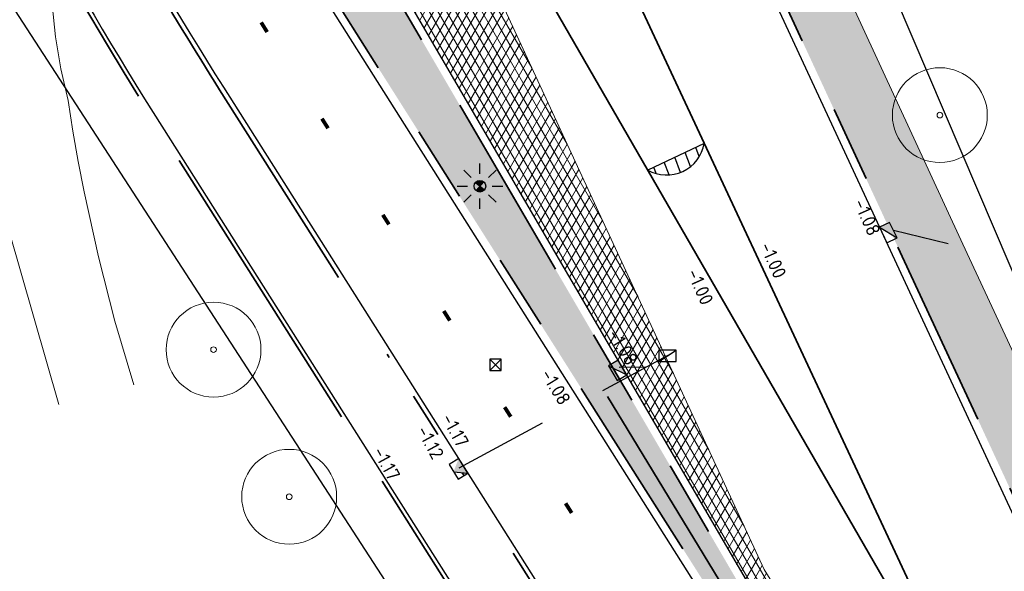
# Model space of a CAD drawing. Header units: metres. Extents: x -1 to 222837, y -2 to 853657.
# Tile 177 of 224: x 111156 to 111182, y 426691 to 426705. Entities that reach past the tile are written whole.
import ezdxf
from ezdxf.enums import TextEntityAlignment as Align

# ---------------------------------------------------------------- set-up
doc = ezdxf.new("R2010")
doc.units = ezdxf.units.M
doc.header["$XCLIPFRAME"] = 0
for name, pattern in [('RI-HWA_KOLKAANSLUITING', [4.3, 2.5, -1.8]), ('VH-AMSTELBAND', [30, 16, -4, 0, -2, 2, -2, 0, -4]), ('VH-OPSLUITBAND_100X200', [16, 8, -2, 4, -2]), ('VH-TROTTOIRBAND_130-150', [15, 5, -2, 2, -2, 2, -2])]:
    doc.linetypes.add(name, pattern=pattern)
for name, color, linetype, lineweight in [('B-ALG', 8, 'Continuous', 5), ('B-ALG_BEstaand asfalt', 8, 'Continuous', 5), ('B-GRN-BOOM', 74, 'Continuous', 15), ('B-GRS-WERKGRENS', 4, 'WERKGRENS', 25), ('B-GV-GR-BOOM-S', 95, 'Continuous', 13), ('B-OI-RI-GWA_KOLK-S', 30, 'Continuous', 30), ('N-WE-GR-BOS-A', 42, 'Continuous', 18), ('N-WE-GR-HAAG-G', 90, 'GR-HAAG1', 35), ('N-WE-RI-HWA_KOLK-S', 150, 'Continuous', 25), ('N-WE-VH-KANTOPSLUITING_OPSLUITBAND_100X200-G VOETPAD', 150, 'VH-OPSLUITBAND_100X200', 35), ('N-WE-VH-KANTOPSLUITING_RWSBAND-G', 210, 'VH-TROTTOIRBAND_130-150', 35), ('N-WE-VH-KANTOPSLUITING_VOORKANT OB 100X200', 7, 'Continuous', 25), ('N-WE-VH-KANTOPSLUITING_VOORKANT RIJWIELPADBAND', 7, 'Continuous', 25), ('N-WE-VH-KANTOPSLUITING_VOORKANT RWS-BAND', 7, 'Continuous', 25), ('N-WE-VH-Trottoirband 150x170', 60, 'VH-AMSTELBAND', 35), ('N-WE-VH-VERHARDING_ASFALT-A', 252, 'Continuous', 18), ('N-WE-VW-MARKERING_LANGS_STREEP-G', 7, 'Continuous', 35), ('SLD-n-wm_wegmarkering', 7, 'Continuous', 25), ('X-XX-AL-HOOGTELABEL-T25', 7, 'Continuous', 25)]:
    doc.layers.add(name, color=color, linetype=linetype, lineweight=lineweight)
for name, color, linetype in [('N-ONTWERP', 1, 'Continuous'), ('STEDIN BOVENGRONDS', 7, 'Continuous'), ('X-REF', 7, 'Continuous')]:
    doc.layers.add(name, color=color, linetype=linetype)
doc.layers.add('N-WE-RI-HWA_KOLKAANSLUITING-G', color=7, linetype='RI-HWA_KOLKAANSLUITING', lineweight=25, true_color=0x0078f0)
doc.styles.add('NLCS-ISO', font='NLCS-ISO.ttf')
doc.styles.add('NLCS-ISO-M1000-T25', font='NLCS-ISO.ttf')
doc.linetypes.add('GR-HAAG1', pattern='A,6,[176,NLCS.shx,S=0.125,R=0,X=0,Y=0],-2', length=8)
doc.linetypes.add('WERKGRENS', pattern='A,2.5,-1,[133,ltypeshp.shx,S=1,R=0,X=-1,Y=0],-1,2.5', length=7)
picture_1 = doc.add_image_def('image1.ecw', size_in_pixel=(400001, 250001))
picture_2 = doc.add_image_def('image2.ecw', size_in_pixel=(120000, 80000))

# ---------------------------------------------------------------- blocks, each defined once
blk = doc.blocks.new('SGR-BOOM_01')
at = {"layer": 'B-GRN-BOOM'}
for radius in [2.5, 0.15]:
    blk.add_circle((0, 0), radius, dxfattribs=at)
blk = doc.blocks.new('30')
at = {"layer": 'SLD-n-wm_wegmarkering'}
blk.add_solid([(-0.15, -0.05), (-0.15, 0.05), (0.15, -0.05), (0.15, 0.05)], dxfattribs=at)
blk = doc.blocks.new('*U338')
at = {"layer": 'SLD-n-wm_wegmarkering'}
blk.add_blockref('30', (0.15, 0), dxfattribs=at)
blk = doc.blocks.new('*U339')
at = {"layer": 'SLD-n-wm_wegmarkering', "color": 0, "linetype": 'ByBlock', "lineweight": -2, "transparency": 16777216}
for p, rotation in [((111162.199, 426705.322), 301.8171922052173), ((111163.8, 426702.785), 302.332038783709), ((111165.404, 426700.25), 302.332038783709), ((111167.009, 426697.715), 302.332038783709), ((111168.613, 426695.18), 302.332038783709), ((111170.218, 426692.645), 302.332038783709)]:
    blk.add_blockref('*U338', p, dxfattribs=dict(at, rotation=rotation))
blk = doc.blocks.new('B-SRI-KOLK_STRAAT_300X300-SO')
at = {"color": 0}
for p, q in [((-0.75, 0), (0.75, 1.5)), ((0.75, 0), (-0.75, 1.5))]:
    blk.add_line(p, q, dxfattribs=at)
blk.add_3dface([(-0.75, 0), (0.75, 0), (0.75, 1.5), (-0.75, 1.5)], dxfattribs=at)
blk = doc.blocks.new('B-SRI-KOLK_TROTTOIR-SO')
at = {"color": 0}
blk.add_line((-1.125, 0), (1.125, 1.5), dxfattribs=at)
blk.add_3dface([(-1.125, 0), (1.125, 0), (1.125, 1.5), (-1.125, 1.5)], dxfattribs=at)
blk = doc.blocks.new('TK in rijwielpadband')
at = {"layer": 'N-WE-RI-HWA_KOLK-S'}
blk.add_hatch(color=256, dxfattribs=at).paths.add_polyline_path([(2.25, 1.5), (0, 1.5), (1.125, 0)])
blk.add_line((1.125, 0), (2.25, 1.5), dxfattribs=at)
at = {"layer": 'N-WE-RI-HWA_KOLK-S', "flags": 128}
blk.add_lwpolyline([(0, 0), (2.25, 0), (2.25, 1.5), (0, 1.5)], close=True, dxfattribs=at)
blk = doc.blocks.new('N-SRI-KOLK_TROTTOIR-SO')
blk.add_hatch(color=256).paths.add_polyline_path([(1.125, 1.5), (-1.125, 1.5), (-1.125, 0)])
blk.add_line((-1.125, 0), (1.125, 1.5))
at = {"flags": 128}
blk.add_lwpolyline([(-1.125, 0), (1.125, 0), (1.125, 1.5), (-1.125, 1.5)], close=True, dxfattribs=at)
blk = doc.blocks.new('Lichtmast hergebruik')
h = blk.add_hatch(color=256)
h.dxf.hatch_style = 1
h.paths.add_polyline_path([(-0.58, 0.5), (0, 0), (0.5, 0.58, 0.414214)])
h = blk.add_hatch(color=256)
h.dxf.hatch_style = 1
h.paths.add_polyline_path([(0.58, -0.5), (0, 0), (-0.5, -0.58, 0.414214)])
for p, q in [((0, 1.62), (0, 3)), ((-2.12, 2.12), (-1.15, 1.15)), ((1.15, 1.15), (2.12, 2.12)), ((-3, 0), (-1.62, 0)), ((-2.12, -2.12), (-1.15, -1.15)), ((1.15, -1.15), (2.12, -2.12)), ((1.62, 0), (3, 0)), ((0, -3), (0, -1.62))]:
    blk.add_line(p, q)
at = {"flags": 128}
for points in [[(-0.58, 0.5), (0.58, -0.5)], [(-0.5, -0.58), (0.5, 0.58)]]:
    blk.add_lwpolyline(points, dxfattribs=at)
blk.add_circle((0, 0), 0.77)
at = {"style": 'NLCS-ISO'}
blk.add_attdef('TYPE', text='', height=1.8, dxfattribs=at).set_placement((0, 3), align=Align.BOTTOM_CENTER)

msp = doc.modelspace()

# ---------------------------------------------------------------- hatches: boundary and pattern name
at = {"layer": 'N-ONTWERP'}
h = msp.add_hatch(dxfattribs=at)
h.set_pattern_fill('LINE', color=256, scale=0.096048, angle=110.81091)
h.set_pattern_definition([(110.81090781, (-171252.92522, 874506.956), (-0.2850560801, -0.1083447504), [])])
edge = h.paths.add_edge_path()
edge.add_arc((111172.8767, 426702.3104), 1.0116, 240.67276, 349.8899)
edge.add_line((111173.8725, 426702.1328), (111172.3812, 426701.4285))
at = {"layer": 'N-WE-GR-BOS-A', "transparency": 33554559}
h = msp.add_hatch(dxfattribs=at)
h.set_pattern_fill('AGR-BOSPLANTSOEN', color=102, scale=0.2, style=0, pattern_type=2)
h.set_pattern_definition([(296.09632, (111114.37886, 426729.02868), (0.26758747, -0.09163486), [0.24, -0.16]), (26.0963, (111114.3598, 426728.8857), (-0.351905, 0.7184446), [0.16, -0.24]), (26.0963, (111114.6274, 426728.7941), (-0.351905, 0.7184446), [0.16, -0.24]), (26.0963, (111114.5717, 426728.5441), (-0.351905, 0.7184446), [0.08, -0.32]), (26.0963, (111114.8393, 426728.4525), (-0.351905, 0.7184446), [0.08, -0.32])])
h.paths.add_polyline_path([(111173.7958, 426714.3857), (111172.3359, 426713.7087), (111196.927, 426660.6787), (111198.3608, 426661.3436), (111195.943, 426666.57), (111193.708, 426671.378), (111190.766, 426677.708), (111187.625, 426684.524), (111184.264, 426691.773), (111180.684, 426699.476), (111176.271, 426709.025)])
h = msp.add_hatch(dxfattribs=at)
h.set_pattern_fill('AGR-BOSPLANTSOEN', color=102, scale=0.2, style=0, pattern_type=2)
h.set_pattern_definition([(0, (-0.75, 0), (0.2, 0.2), [0.24, -0.16]), (90, (-0.63, -0.08), (-0.8, 5e-17), [0.16, -0.24]), (90, (-0.43, 0.12), (-0.8, 5e-17), [0.16, -0.24]), (90, (-0.23, -0.04), (-0.8, 5e-17), [0.08, -0.32]), (90, (-0.03, 0.16), (-0.8, 5e-17), [0.08, -0.32])])
edge = h.paths.add_edge_path()
edge.add_line((111189.737, 426655.0051), (111191.5744, 426655.9051))
edge.add_line((111191.5744, 426655.9051), (111188.8672, 426661.5627))
edge.add_line((111188.8672, 426661.5627), (111183.7572, 426672.5821))
edge.add_line((111183.7572, 426672.5821), (111177.9726, 426685.0566))
edge.add_line((111177.9726, 426685.0566), (111164.506, 426708.1543))
edge.add_line((111164.506, 426708.1543), (111163.6779, 426709.94))
edge.add_line((111163.6779, 426709.94), (111162.1559, 426709.2342))
edge.add_arc((111248.6592, 426758.9657), 99.78, 209.894995, 212.332039)
edge.add_line((111164.3488, 426705.6009), (111173.8716, 426690.5559))
edge.add_arc((111089.1894, 426636.9557), 100.22, 24.878104, 32.332039, ccw=False)
edge.add_line((111180.1095, 426679.1172), (111188.359, 426661.3274))
edge.add_arc((111168.5355, 426653.6953), 21.242, 3.53529, 21.05683, ccw=False)
at = {"layer": 'N-WE-VH-VERHARDING_ASFALT-A', "transparency": 33554559}
h = msp.add_hatch(dxfattribs=at)
h.set_pattern_fill('AVH-ASFALT', color=256, style=0, pattern_type=2)
h.set_pattern_definition([(60, (107770.70876, 433861.11063), (-0.173205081, 0.1), []), (120, (107770.70876, 433861.11063), (-0.173205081, -0.1), [])])
h.paths.add_polyline_path([(111161.201, 426721.662), (111158.746, 426727.027), (111157.1861, 426730.3355), (111155.8425, 426733.1405), (111155.1235, 426732.8337), (111153.6048, 426732.1855), (111153.7229, 426731.9306), (111156.6979, 426725.5942), (111156.6677, 426725.5802), (111164.7012, 426708.2562), (111177.8515, 426685.6609), (111177.8915, 426685.6727), (111178.325, 426685.8774), (111177.5877, 426687.465), (111175.4492, 426690.9008), (111165.046, 426713.386), (111163.565, 426716.58)])

# ---------------------------------------------------------------- linework, layer by layer
at = {"layer": 'B-ALG'}
msp.add_lwpolyline([(111198.862, 426661.576), (111198.35, 426661.367), (111195.943, 426666.57), (111193.708, 426671.378), (111190.766, 426677.708), (111187.625, 426684.524), (111184.264, 426691.773), (111180.684, 426699.476), (111176.271, 426709.025), (111173.7958, 426714.3857)], dxfattribs=at)
for points in [[(111156.866, 426695.251, -1.053), (111155.551, 426699.849, -1.088), (111155.0448, 426700.9958, -1.0957), (111154.4103, 426702.0769, -1.1033), (111153.656, 426703.078, -1.111), (111152.853, 426703.9281, -1.1163), (111151.9636, 426704.6874, -1.1217), (111150.998, 426705.347, -1.127), (111150.1131, 426705.8902, -1.1193), (111149.2066, 426706.3965, -1.1117), (111148.28, 426706.865, -1.104), (111147.0617, 426707.4105, -1.086), (111145.8162, 426707.8906, -1.068), (111144.547, 426708.304, -1.05)], [(111156.6731, 426707.3364, -1.069), (111156.6612, 426707.0287, -1.069), (111156.6646, 426706.413, -1.069), (111156.695, 426705.798, -1.069), (111156.7824, 426704.9453, -1.0723), (111156.9219, 426704.0996, -1.0757), (111157.113, 426703.264, -1.079), (111157.2416, 426702.4577, -1.0793), (111157.3833, 426701.6537, -1.0797), (111157.538, 426700.852, -1.08), (111157.9132, 426699.1439, -1.0707), (111158.3477, 426697.4499, -1.0613), (111158.841, 426695.772, -1.052)]]:
    msp.add_polyline3d(points, dxfattribs=at)
at = {"layer": 'B-ALG_BEstaand asfalt', "flags": 128}
msp.add_lwpolyline([(111167.9275, 426709.1561), (111167.1692, 426708.797), (111175.4492, 426690.9008), (111177.5877, 426687.465), (111178.325, 426685.8774), (111177.8715, 426685.6668)], dxfattribs=at)
at = {"layer": 'B-GRS-WERKGRENS', "flags": 128}
msp.add_lwpolyline([(110696.0424, 426984.6552), (110683.8611, 426993.0575), (110681.5434, 426989.648), (110647.8047, 426943.6556), (110640.0829, 426933.4366), (110631.1128, 426920.9005, 0.1052077), (110625.3199, 426903.2705), (110623.1195, 426903.1135), (110622.8302, 426899.1404), (110622.8257, 426889.069), (110624.314, 426881.9131), (110619.9478, 426879.8593), (110610.3848, 426873.2075), (110605.3942, 426863.2003), (110609.4478, 426861.4866), (110615.1856, 426858.5041), (110624.3283, 426850.7908), (110624.9802, 426851.6022), (110633.8741, 426844.4563), (110643.0504, 426836.1435), (110655.3674, 426823.3669), (110656.8702, 426821.845), (110655.5569, 426820.1319), (110651.9971, 426815.8251), (110661.0857, 426808.031), (110673.7143, 426797.8916), (110678.9933, 426800.935), (110682.0087, 426797.6368), (110681.3441, 426795.8887), (110682.3406, 426793.9995), (110688.6092, 426792.8127), (110694.4162, 426788.3905), (110707.3498, 426779.7534), (110715.9972, 426773.9651), (110732.7151, 426767.339), (110745.7247, 426763.2028), (110771.1914, 426758.373, 0.0609615), (110771.6742, 426758.3185), (110776.6174, 426758.3652, 0.2032449), (110778.0492, 426758.9882), (110779.3918, 426760.4028), (110780.9873, 426760.4434), (110817.1705, 426756.6066), (110816.6589, 426751.3461), (110815.9469, 426746.519), (110856.8361, 426742.5539), (110868.464, 426743.0015), (110903.6966, 426739.1644), (110904.3848, 426743.7349), (110908.755, 426743.0671), (110933.5332, 426740.8075), (110948.0408, 426738.8473), (110947.4256, 426740.8728), (110946.1413, 426744.2355), (110945.7955, 426745.6803), (110945.6322, 426748.1471), (110946.284, 426749.2657), (110950.55, 426751.1074), (110955.1425, 426754.8833), (110957.03, 426770.6443, -0.1858071), (110962.3439, 426783.753), (110989.6664, 426800.1273), (111094.2752, 426788.8928), (111096.9393, 426786.2536), (111113.387, 426770.3931), (111118.0944, 426765.9923), (111122.4936, 426760.6996), (111125.9314, 426762.8446), (111132.5526, 426748.3003), (111130.756, 426746.1019), (111135.8274, 426730.5828), (111138.6736, 426726.3465), (111145.5036, 426725.3036), (111154.9471, 426706.8249), (111165.7603, 426690.152), (111168.851, 426684.8194, -0.4623624), (111168.5963, 426684.1014), (111167.0071, 426683.4965, 0.420484), (111166.7216, 426682.8413), (111168.1987, 426679.1971, 0.4081062), (111168.8402, 426678.9177), (111171.0563, 426679.7624, -0.3865109), (111171.6824, 426679.5171), (111181.5181, 426659.6501, -0.0508334), (111182.4436, 426652.4704), (111182.0314, 426643.923, 0.1424738), (111183.8712, 426635.0932), (111183.4465, 426634.9245, 0.4355486), (111183.181, 426634.2421), (111186.4656, 426627.4501, 0.391009), (111187.0968, 426627.2017), (111187.7695, 426627.4631, -0.6217047), (111188.6778, 426626.8695), (111191.3536, 426623.2086), (111193.4941, 426621.7053, 0.0312453), (111201.9852, 426616.7325), (111203.0999, 426614.7511), (111204.682, 426609.1244), (111214.9386, 426601.3343), (111217.1204, 426598.7395), (111225.8995, 426589.0359), (111234.1322, 426582.7269), (111239.4891, 426579.6722), (111245.6835, 426577.3486), (111253.4749, 426571.9169), (111263.6, 426564.0526), (111282.5854, 426548.9024), (111301.6692, 426532.7467, 0.3053725), (111302.2245, 426532.6856), (111306.0353, 426534.6841, -0.2980823), (111306.5802, 426534.6315), (111324.4609, 426520.2968), (111328.5947, 426517.3176), (111334.5617, 426512.1897), (111347.6676, 426496.9046), (111348.8032, 426495.5161), (111350.8304, 426490.6816), (111350.3674, 426489.5288), (111350.1567, 426488.113), (111358.3017, 426484.7489), (111354.8474, 426480.6644), (111368.3123, 426468.1831), (111377.3553, 426476.996, 0.1363374), (111383.9435, 426482.7516), (111385.2075, 426486.335, 0.1290898), (111392.5323, 426491.085), (111402.9598, 426500.6813), (111414.8163, 426512.1936), (111417.8476, 426515.9853), (111419.2589, 426514.9338), (111421.3759, 426518.0123), (111420.2224, 426518.9196), (111422.81, 426522.1924), (111426.863, 426530.0682, 0.0350706), (111434.8335, 426544.8206), (111439.2413, 426554.0134, -0.0523081), (111448.8827, 426568.1194, -0.040521), (111456.7487, 426576.4924, -0.0466952), (111473.4248, 426590.6198), (111485.5951, 426597.7662, -0.0126767), (111492.9285, 426600.958), (111508.0649, 426606.5204, 0.4105065), (111508.3639, 426607.1562), (111505.5678, 426615.0734, 0.4168207), (111504.9257, 426615.3769, 0.0905865), (111453.5553, 426585.3427, 0.0753554), (111438.7111, 426569.8858), (111431.5958, 426575.2906), (111449.9864, 426597.6332, -0.0167918), (111466.0879, 426610.5482, -0.0557367), (111491.1449, 426625.909), (111496.7623, 426628.282), (111500.0134, 426627.408), (111496.8382, 426635.2441, 0.4365131), (111496.1526, 426635.5043), (111483.8851, 426629.4186), (111469.1011, 426620.6492), (111459.7603, 426613.6987), (111449.6345, 426605.6254), (111441.1156, 426596.9369), (111429.1984, 426582.1603), (111431.0516, 426580.4575), (111406.3855, 426549.5491), (111397.0353, 426537.6586), (111395.2825, 426538.9636), (111392.9955, 426535.9501), (111394.7182, 426534.652), (111385.0563, 426522.0908), (111383.9989, 426523.6376), (111382.3412, 426528.1461), (111377.4375, 426522.2271), (111374.2352, 426518.6692), (111371.5931, 426517.349), (111368.7588, 426516.8835, -0.1652702), (111368.4414, 426516.9363), (111351.2649, 426526.1508), (111324.3951, 426546.666, -0.3657024), (111324.2558, 426547.2959), (111327.3573, 426553.7283), (111318.6307, 426557.5297), (111316.993, 426553.8053, -0.292044), (111316.5453, 426553.5067), (111315.0912, 426553.4777, -0.1776704), (111314.7655, 426553.5899), (111310.1408, 426557.3558), (111311.2887, 426558.5858), (111304.2587, 426562.7405), (111301.5045, 426560.4492), (111295.9509, 426564.4743), (111281.0543, 426575.6912), (111258.9288, 426592.957), (111249.3591, 426601.8548, -0.343865), (111248.8513, 426603.8594), (111251.0811, 426609.1697), (111244.5637, 426612.1342), (111243.3013, 426609.3809, -0.38751), (111240.247, 426608.7097), (111235.9586, 426611.3734), (111222.8523, 426621.7349, -0.1019607), (111210.3565, 426637.5663), (111200.0165, 426658.1073), (111201.4139, 426658.6408), (111199.3001, 426663.2598), (111197.9906, 426662.7333), (111191.4076, 426676.6319), (111174.4849, 426716.3816), (111175.4097, 426716.7231), (111171.0205, 426729.4174), (111175.0412, 426731.185), (111170.1325, 426742.3426), (111166.2238, 426740.4392, -0.410464), (111165.5682, 426740.6918), (111138.6135, 426800.3934), (111133.3697, 426808.996), (111125.2446, 426812.7715), (111122.0804, 426814.7113), (111120.4075, 426811.7274), (111112.4651, 426815.0539), (111113.977, 426818.0228), (111102.5934, 426823.5257), (111102.2145, 426825.6444), (111101.5386, 426826.104), (111098.4509, 426820.0386), (111098.1228, 426816.7559, -0.4783147), (111097.1304, 426815.9869), (111079.7528, 426814.8965), (111037.4827, 426818.9619), (111036.1483, 426820.676), (111025.3219, 426821.8651, -0.5882687), (111024.7204, 426822.5699), (111025.1154, 426826.7463), (111011.1397, 426828.3732), (111010.5098, 426823.377), (110975.0569, 426827.1641, -0.4227405), (110973.7842, 426826.145), (110972.2564, 426826.4378), (110959.5596, 426833.3734), (110958.1603, 426830.409), (110957.3954, 426829.099), (110954.2397, 426830.6759, 0.4177603), (110954.0263, 426831.7812), (110953.0451, 426832.2923), (110947.7288, 426821.8867, 0.3948319), (110948.0794, 426820.5624), (110946.5009, 426817.2404, 0.3462481), (110946.8876, 426815.8708), (110948.0794, 426815.2823), (110932.6313, 426785.3128), (110928.0532, 426787.6811), (110926.0816, 426783.9946), (110917.98, 426788.1352), (110915.9109, 426784.42), (110924.7467, 426780.0296), (110923.0733, 426776.8554, -0.3567778), (110920.2972, 426775.4672), (110916.1875, 426776.0072), (110915.9141, 426771.5714), (110913.7365, 426768.8555), (110905.8767, 426769.8295), (110900.4014, 426769.4949), (110863.1263, 426773.5086), (110863.2476, 426775.3474), (110848.047, 426776.8987), (110848.3121, 426779.5808), (110834.4844, 426781.2506), (110832.1514, 426778.2107), (110815.8574, 426780.0038), (110815.8584, 426779.1503), (110801.2397, 426780.3392), (110782.6093, 426782.222), (110759.4143, 426784.7077), (110754.5988, 426785.9779), (110742.745, 426787.1149, -0.0827147), (110722.469, 426795.3305), (110715.9744, 426799.6762), (110697.6211, 426814.5447), (110698.7305, 426815.8539), (110693.1992, 426820.2996), (110694.4011, 426821.1956), (110690.4312, 426824.4068), (110689.2759, 426823.1938), (110680.9801, 426829.6825), (110667.8024, 426840.4947), (110648.298, 426856.8491), (110644.9707, 426860.4465), (110640.9767, 426865.7977, -0.1510224), (110633.0251, 426899.4367), (110633.3008, 426902.589), (110632.0835, 426902.7381, -0.0338708), (110634.6762, 426913.6872, -0.0642324), (110643.7421, 426928.4733), (110681.0035, 426978.4881), (110692.6868, 426980.9045)], format="xyb", close=True, dxfattribs=at)
at = {"layer": 'N-ONTWERP', "flags": 128}
msp.add_lwpolyline([(111172.3812, 426701.4285, 0.5162332), (111173.8725, 426702.1328)], format="xyb", close=True, dxfattribs=at)
at = {"layer": 'N-WE-GR-HAAG-G', "flags": 128}
msp.add_lwpolyline([(111190.4236, 426656.7075), (111188.6132, 426661.4449), (111183.5032, 426672.4643), (111177.7241, 426684.9269), (111171.3213, 426695.4613)], dxfattribs=at)
at = {"layer": 'N-WE-RI-HWA_KOLKAANSLUITING-G', "flags": 128}
for points in [[(111178.8515, 426699.8481), (111180.2946, 426699.4976)], [(111167.415, 426693.5767), (111173.0157, 426696.6068)], [(111172.3342, 426696.2381), (111171.6282, 426696.2225)]]:
    msp.add_lwpolyline(points, dxfattribs=at)
at = {"layer": 'N-WE-VH-KANTOPSLUITING_OPSLUITBAND_100X200-G VOETPAD', "flags": 128}
msp.add_lwpolyline([(110954.017, 426781.3754), (110956.0339, 426785.6554, -0.124258), (110966.4353, 426798.319, -0.1381634), (110991.0284, 426807.6133, -0.0223855), (110995.3634, 426807.7954, -0.0684551), (111009.9941, 426805.2635, 0.0027338), (111010.1632, 426805.216, 0.0908401), (111023.4539, 426804.0525), (111026.5092, 426804.3401, -0.0070408), (111027.7579, 426804.4399, -0.0423334), (111030.543, 426804.3872), (111036.3465, 426803.7842), (111082.1641, 426799.0236, -0.0312943), (111090.425, 426797.6387, -0.0548905), (111102.9136, 426793.2443), (111104.2898, 426792.5637, -0.0873621), (111108.3362, 426789.5898), (111109.2899, 426788.5918, 0.0360859), (111113.0852, 426785.1546), (111114.0843, 426784.373), (111115.7703, 426783.0542), (111119.6694, 426779.9535, 0.013242), (111120.326, 426779.4591), (111120.7266, 426779.1738, -0.0934977), (111129.5836, 426769.9558, -0.0362088), (111133.8282, 426762.3064), (111135.9722, 426757.683, -0.0249223), (111137.2603, 426754.4985), (111144.9884, 426732.2657, 0.0120121), (111145.7558, 426730.218), (111146.1249, 426729.3008, 0.0129063), (111146.443, 426728.5656), (111147.9195, 426725.3815), (111148.4665, 426724.2021), (111149.8895, 426721.1333), (111151.4124, 426717.8493), (111152.9309, 426714.5746, 0.0325354), (111159.4987, 426702.531), (111169.0215, 426687.486, -0.0325354), (111174.9022, 426676.7024), (111179.0899, 426667.6717), (111182.6916, 426659.9047, -0.104453), (111184.0329, 426654.0724), (111184.2625, 426641.2478, 0.104453), (111185.7002, 426634.9965), (111185.9077, 426634.5491)], format="xyb", dxfattribs=at)
at = {"layer": 'N-WE-VH-KANTOPSLUITING_RWSBAND-G', "flags": 128}
for points in [[(111172.6626, 426713.0041), (111195.1632, 426664.4822), (111199.1732, 426655.8347), (111207.0485, 426638.8519, 0.0607292), (111213.8012, 426627.973, 0.0299038), (111218.155, 426622.5526, 0.0607292), (111227.3214, 426613.6123), (111238.8141, 426604.8464)], [(111162.655, 426708.376, 0.0081463), (111164.3488, 426705.6009), (111173.8716, 426690.5559, -0.0325354), (111180.1095, 426679.1172), (111187.8989, 426662.3195)]]:
    msp.add_lwpolyline(points, format="xyb", dxfattribs=at)
msp.add_lwpolyline([(111196.513, 426645.0747), (111188.8672, 426661.5627), (111183.7572, 426672.5821), (111177.9726, 426685.0566), (111164.506, 426708.1543), (111164.0986, 426709.0328)], dxfattribs=at)
at = {"layer": 'N-WE-VH-KANTOPSLUITING_VOORKANT OB 100X200', "flags": 128}
msp.add_lwpolyline([(111153.0216, 426714.6167, 0.0325354), (111159.5832, 426702.5845), (111169.106, 426687.5395, -0.0325354)], format="xyb", dxfattribs=at)
at = {"layer": 'N-WE-VH-KANTOPSLUITING_VOORKANT RIJWIELPADBAND', "flags": 128}
msp.add_lwpolyline([(111154.7635, 426715.4244, 0.0325354), (111161.2055, 426703.6113), (111170.7284, 426688.5663, -0.0325354)], format="xyb", dxfattribs=at)
at = {"layer": 'N-WE-VH-KANTOPSLUITING_VOORKANT RWS-BAND', "flags": 128}
for points in [[(110847.5055, 426772.6313), (110900.5174, 426767.0487, 0.3169914), (110940.7621, 426789.5083, -0.3166094), (110997.0273, 426820.9597), (111007.4046, 426819.8815), (111027.4729, 426817.7963), (111088.029, 426811.5043, -0.1033162), (111116.0716, 426802.539, -0.0084798), (111118.167, 426801.3049, -0.0291658), (111124.3225, 426797.1573, -0.1114675), (111143.6689, 426772.0344), (111148.6442, 426761.3052), (111155.0361, 426750.4923), (111159.5907, 426740.6704), (111167.1636, 426724.3397), (111170.9843, 426716.1004), (111194.9636, 426664.3897), (111198.9736, 426655.7422), (111206.8489, 426638.7594, 0.0606981), (111213.6256, 426627.8404, 0.0298473), (111217.9876, 426622.4097, 0.0606981), (111227.1879, 426613.4374), (111238.6806, 426604.6715)], [(111196.7126, 426645.1672), (111189.0668, 426661.6552), (111183.9568, 426672.6747), (111178.1678, 426685.1585), (111164.7012, 426708.2562), (111156.6677, 426725.5802), (111154.8533, 426724.7388, 0.4142136), (111154.6101, 426724.0749), (111157.9387, 426716.8968, 0.0325354), (111164.1629, 426705.4832), (111173.6857, 426690.4382, -0.0325354), (111179.9099, 426679.0246), (111187.6994, 426662.227, -0.104453), (111189.552, 426654.1712), (111189.7817, 426641.3466, 0.104453), (111190.708, 426637.3187), (111190.9148, 426636.8728)]]:
    msp.add_lwpolyline(points, format="xyb", dxfattribs=at)
at = {"layer": 'N-WE-VH-Trottoirband 150x170', "ltscale": 0.6, "flags": 128}
msp.add_lwpolyline([(111159.161, 426706.7489, 0.010044), (111161.1041, 426703.5472), (111170.627, 426688.5021, -0.0325354), (111176.6258, 426677.5017), (111180.8136, 426668.471), (111184.4534, 426660.6218, -0.1030157), (111185.9326, 426654.1064), (111186.1622, 426641.2818, 0.104453), (111187.4239, 426635.7958), (111187.5252, 426635.5774)], format="xyb", dxfattribs=at)
at = {"layer": 'N-WE-VW-MARKERING_LANGS_STREEP-G', "flags": 128}
msp.add_lwpolyline([(111169.7036, 426711.0649), (111180.517, 426687.8968, -0.4093568), (111180.4481, 426687.6991, -0.3824388), (111180.2579, 426687.7616), (111167.4666, 426709.9559)], format="xyb", dxfattribs=at)

# ---------------------------------------------------------------- block references
at = {"layer": 'B-GV-GR-BOOM-S', "xscale": 0.5, "yscale": 0.5, "zscale": 0.5}
for p in [(111180.077, 426702.877, -0.912), (111160.945, 426696.696, -1.102), (111162.938, 426692.818, -1.62)]:
    msp.add_blockref('SGR-BOOM_01', p, dxfattribs=at)
at = {"layer": 'B-OI-RI-GWA_KOLK-S', "xscale": 0.1999999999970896, "yscale": 0.1999999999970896, "zscale": 0.1999999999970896}
for name, p in [('B-SRI-KOLK_TROTTOIR-SO', (111172.902, 426696.381, -1.208)), ('B-SRI-KOLK_TROTTOIR-SO', (111172.902, 426696.381, -1.208)), ('B-SRI-KOLK_STRAAT_300X300-SO', (111168.374, 426696.144, -1.129)), ('B-SRI-KOLK_STRAAT_300X300-SO', (111168.374, 426696.144, -1.129))]:
    msp.add_blockref(name, p, dxfattribs=at)
at = {"layer": 'N-WE-RI-HWA_KOLK-S', "xscale": 0.1999999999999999, "yscale": 0.1999999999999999, "zscale": 0.1999999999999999}
for p, rotation in [((111178.5809, 426699.7186), 295.5694668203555), ((111171.4595, 426696.0727), 300.3982632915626)]:
    msp.add_blockref('N-SRI-KOLK_TROTTOIR-SO', p, dxfattribs=dict(at, rotation=rotation))
at = {"layer": 'N-WE-RI-HWA_KOLK-S', "color": 1, "xscale": 0.2, "yscale": 0.2, "zscale": 0.2, "rotation": 301.9130206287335}
msp.add_blockref('TK in rijwielpadband', (111167.1472, 426693.6664), dxfattribs=at)
at = {"layer": 'SLD-n-wm_wegmarkering'}
msp.add_blockref('*U339', (0, 0), dxfattribs=at)
at = {"layer": 'STEDIN BOVENGRONDS', "color": 1, "xscale": 0.2, "yscale": 0.2, "zscale": 0.2}
msp.add_blockref('Lichtmast hergebruik', (111167.9619, 426701.0042), dxfattribs=at)

# ---------------------------------------------------------------- texts
at = {"layer": 'X-XX-AL-HOOGTELABEL-T25', "char_height": 0.36, "attachment_point": 1, "style": 'NLCS-ISO-M1000-T25'}
for s, insert, rotation in [('\\pt0.72;-1.08', (111178.1196, 426700.7183), 294.05192), ('\\pt0.72;-1.00', (111175.6529, 426699.5744), 294.05192), ('\\pt0.72;-1.00', (111173.7305, 426698.8739), 294.05192), ('\\pt0.72;-1.08', (111171.6211, 426697.2852), 301.36213), ('\\pt0.72;-1.08', (111169.8538, 426696.2354), 301.36213), ('\\pt0.72;-1.17', (111167.2518, 426695.0602), 298.53025), ('\\pt0.72;-1.12', (111166.5984, 426694.7393), 298.53025), ('\\pt0.72;-1.17', (111165.4435, 426694.1852), 298.53025)]:
    msp.add_mtext_dynamic_manual_height_columns(s, width=2.935624, gutter_width=2.5, heights=[0], dxfattribs=dict(at, insert=insert, rotation=rotation))

# ---------------------------------------------------------------- pictures from other files: only their frames are drawn
at = {"layer": 'X-REF'}
image = msp.add_image(picture_1, insert=(100000.0001, 424999.9001), size_in_units=(40000, 25000.0375), dxfattribs=at)
image.set_boundary_path([(93497.8255, 208977.5368), (156894.5073, 250000.5)])
image = msp.add_image(picture_2, insert=(109499.5231, 424999.9595), size_in_units=(6001.8618, 4001.2412), dxfattribs=at)
image.dxf.flags = 7

doc.saveas('drawing.dxf')
